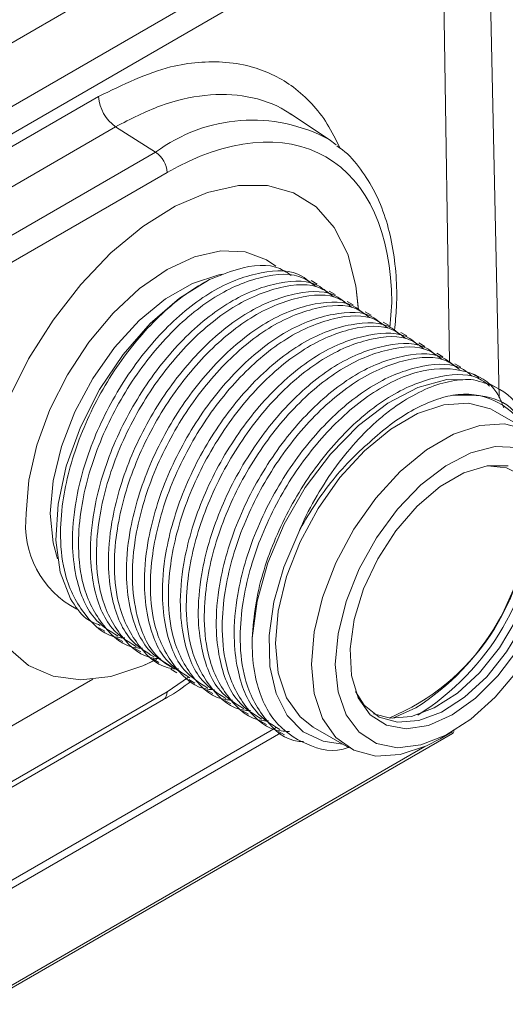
# Model space of a CAD drawing. Header units: millimetres. Extents: x 0 to 420, y 0 to 297.
# Tile 98 of 106: x 385 to 392, y 216 to 230. Entities that reach past the tile are written whole.
import ezdxf

# ---------------------------------------------------------------- set-up
doc = ezdxf.new("R2010")
doc.units = ezdxf.units.MM

msp = doc.modelspace()

# ---------------------------------------------------------------- linework, layer by layer
at = {"color": 7, "linetype": 'Continuous', "lineweight": 15}
for p, q in [((392.05420856, 224.51022134), (391.87258199, 233.00585441)), ((389.5167154, 232.43451027), (371.13193871, 221.8212046)), ((391.03664666, 232.3734824), (371.23765354, 220.94376696)), ((371.41440689, 220.64115581), (391.21340001, 232.07087125)), ((386.1427232, 228.95371132), (376.49071557, 223.38172592)), ((389.54365777, 228.32032794), (388.97372701, 228.70003319)), ((386.3939711, 228.50822532), (376.74196347, 222.93623992)), ((386.3939711, 228.50822532), (386.98450113, 228.13158392)), ((389.54365777, 228.32032794), (389.65050003, 228.24284804)), ((386.98450113, 228.13158392), (377.3324935, 222.55959851)), ((377.50001669, 222.25903671), (387.15202432, 227.83102212)), ((389.36782639, 226.18680041), (389.27941284, 226.23784046)), ((389.63298802, 226.03372586), (389.54457973, 226.08476287)), ((389.89815491, 225.88064827), (389.80974663, 225.93168528)), ((390.16332181, 225.72757067), (390.07490826, 225.77861073)), ((390.42848344, 225.57449612), (390.34007516, 225.62553314)), ((390.69365034, 225.42141853), (390.60524206, 225.47245555)), ((390.95881724, 225.26834094), (390.87040368, 225.319381)), ((391.22397886, 225.11526639), (391.13557058, 225.16630341)), ((391.48914576, 224.9621888), (391.40073748, 225.01322581)), ((391.75431266, 224.80911121), (391.66589911, 224.86015126)), ((392.01948483, 224.65603057), (391.93106601, 224.70707367)), ((392.52617424, 224.0026873), (391.99584571, 224.30883945)), ((386.14715915, 221.11803758), (386.23548841, 221.06704618)), ((386.41224176, 220.96500865), (386.50065531, 220.91396859)), ((386.67740866, 220.81193106), (386.76581694, 220.76089404)), ((386.94257555, 220.65885346), (387.03098384, 220.60781645)), ((387.20773718, 220.50577891), (387.29614546, 220.4547419)), ((382.81032994, 218.4845796), (386.05596391, 220.35824421)), ((387.47290408, 220.35270132), (387.56131236, 220.30166431)), ((387.73806571, 220.19962677), (387.82647926, 220.14858672)), ((383.31960611, 217.87589374), (387.10023638, 220.05840513)), ((388.00323261, 220.04654918), (388.09164089, 219.99551216)), ((388.2683995, 219.89347159), (388.35680779, 219.84243457)), ((388.53356113, 219.74039704), (388.62197468, 219.68935698)), ((383.39024423, 216.54305375), (388.76267667, 219.64449298)), ((389.30856265, 219.65382372), (389.83889118, 219.34767157)), ((371.56444967, 208.1286169), (391.36344279, 219.55833234)), ((388.79872803, 219.58731945), (388.88713631, 219.53628243)), ((391.18284354, 219.48090328), (391.35958635, 219.58297399))]:
    msp.add_line(p, q, dxfattribs=at)
at = {"color": 8, "linetype": 'Continuous', "lineweight": 15}
for p, q in [((391.21340001, 232.07087125), (391.31882508, 225.03550738)), ((390.46792235, 225.91617264), (390.43932572, 225.53974619)), ((387.46832061, 220.38897178), (387.15202432, 220.17286878)), ((383.29166275, 217.94432949), (387.15202432, 220.17286878)), ((390.48331122, 219.78197287), (390.82384195, 219.93704189)), ((383.36476119, 216.41202462), (388.83192394, 219.56815049)), ((390.95739478, 219.36621241), (381.92144237, 214.14986812))]:
    msp.add_line(p, q, dxfattribs=at)
at = {"color": 7, "linetype": 'Continuous', "lineweight": 15, "flags": 128}
for points in [[(384.808649, 224.47811168), (385.11002531, 225.08310464), (385.47014906, 225.65700132), (385.87865739, 226.18328848), (386.3237966, 226.64681576), (386.79276458, 227.03425498), (387.27206908, 227.33446509), (387.74791753, 227.53880244), (388.20662276, 227.64138539), (388.63499279, 227.63927673), (389.02069441, 227.53252326), (389.35264299, 227.32420437), (389.62128173, 227.02030732), (389.81888723, 226.62958119), (389.93976966, 226.16325705), (389.97454081, 225.84242362)], [(389.97630044, 225.80932811), (389.93976966, 226.16325705), (389.81888723, 226.62958119), (389.62128173, 227.02030732), (389.35264299, 227.32420437), (389.02069441, 227.53252326), (388.63499279, 227.63927673), (388.20662276, 227.64138539), (387.74791753, 227.53880244), (387.27206908, 227.33446509), (386.79276458, 227.03425498), (386.3237966, 226.64681576), (385.87865739, 226.18328848), (385.47014906, 225.65700132), (385.11002531, 225.08310464), (384.808649, 224.47811168)], [(385.72835646, 221.54641564), (385.57580594, 221.93949193), (385.51326528, 222.41064715), (385.54346877, 222.93927249), (385.66509404, 223.50223479), (385.87282532, 224.07491078), (386.15757469, 224.63224556), (386.50687724, 225.14984467), (386.90545998, 225.60508119), (387.33587414, 225.97802048), (387.77929586, 226.25235692)], [(388.41030794, 220.96376082), (388.48035074, 221.50840081), (388.63939187, 222.07669501), (388.88052979, 222.64395033), (389.19328048, 223.18551657), (389.56405158, 223.67785717), (389.97672718, 224.0995742), (390.41338433, 224.43235134), (390.85504643, 224.6617233), (391.2825103, 224.77771157), (391.677205, 224.77528364)], [(389.30856265, 219.65382372), (389.11479251, 219.80393902), (388.91614915, 220.08656696), (388.79338592, 220.45200828), (388.75185547, 220.88428666), (388.79338592, 221.364509), (388.91614915, 221.87169581), (389.11479251, 222.3836725), (389.38062323, 222.87806402), (389.70202982, 223.33326216), (390.06496687, 223.72937452), (390.45356608, 224.04909445), (390.85084755, 224.27844016), (391.23944676, 224.40738732), (391.60237854, 224.43031012), (391.92379041, 224.34620319), (391.99584571, 224.30883945)], [(391.18284354, 219.48090328), (390.98389461, 219.37807391), (390.5952954, 219.24912674), (390.23235835, 219.2262009), (389.91095175, 219.31031696), (389.64512104, 219.49778688), (389.44647768, 219.78041482), (389.32371444, 220.14585614), (389.28218399, 220.57813452), (389.32371444, 221.05835685), (389.44647768, 221.56554367), (389.64512104, 222.07752036), (389.91095175, 222.57191188), (390.23235835, 223.02711002), (390.5952954, 223.42322238), (390.98389461, 223.74294231), (391.38117607, 223.97228801), (391.76977528, 224.10123518), (392.13270707, 224.12415798), (392.45411893, 224.04005104)], [(389.6357381, 220.57813756), (389.67603049, 221.02925253), (389.79503738, 221.50581129), (389.98718486, 221.98551151), (390.24349039, 222.44592644), (390.55197371, 222.86553917), (390.8982048, 223.22471589), (391.265994, 223.50666407), (391.63815068, 223.69820496), (391.99726817, 223.79037891), (392.32655623, 223.77887719)], [(391.35930713, 219.83166668), (391.01152187, 219.67783637), (390.68248669, 219.62618315), (390.38994015, 219.67948863), (390.14965043, 219.83488287), (389.97457242, 220.08398436), (389.87414702, 220.41336547), (389.85379009, 220.80527345), (389.91459219, 221.23857037), (390.05328166, 221.68991034), (390.26237744, 222.13495315), (390.53061052, 222.54970877), (390.84351926, 222.91181184), (391.18423439, 223.20175349), (391.53438514, 223.40389122), (391.87510026, 223.50733087), (392.188009, 223.50650455)], [(392.75584822, 222.4609749), (392.71629867, 222.82888144), (392.59978371, 223.13128892), (392.41257794, 223.35189548), (392.16478082, 223.47880957), (391.88057935, 223.50599084)], [(389.09537862, 222.52794021), (388.87692624, 222.01402468), (388.72988642, 221.49879749), (388.660165, 221.00297615), (388.67057, 220.54651188), (388.76068523, 220.14775623), (388.92688079, 219.8227553), (389.16247114, 219.58458055), (389.45798903, 219.44280558), (389.74390799, 219.40250768)], [(390.19951015, 219.84986568), (390.44890886, 219.78434209), (390.76172277, 219.80910991), (391.09722222, 219.93447572), (391.43732094, 220.15368526), (391.7636798, 220.45491657), (392.058713, 220.82193391), (392.30651013, 221.23494847), (392.4937159, 221.6716982), (392.61023086, 222.10863708), (392.64978041, 222.52220655)], [(389.93479633, 220.17916652), (390.06273309, 219.97522271), (390.28171758, 219.80028352), (390.55497667, 219.72311044), (390.86779058, 219.74787827), (391.20329003, 219.87324407), (391.54338876, 220.09245361), (391.86974761, 220.39368493), (392.16478082, 220.76070226), (392.41257794, 221.17371683), (392.59978371, 221.61046656), (392.71629867, 222.04740544), (392.75584822, 222.4609749)], [(386.97512872, 220.64005599), (386.79276458, 220.55483738), (386.3237966, 220.40082377), (385.87865739, 220.35040426), (385.47014906, 220.40503166), (385.11002531, 220.56313831), (384.808649, 220.82016959)], [(384.808649, 220.82016959), (385.11002531, 220.56313831), (385.47014906, 220.40503166), (385.87865739, 220.35040426), (386.3237966, 220.40082377), (386.79276458, 220.55483738), (387.00297725, 220.65427707)], [(392.32867937, 220.79869896), (392.03612756, 220.40762339), (391.70709238, 220.07938069), (391.35930713, 219.83166668)], [(392.32655623, 220.48414433), (391.99726817, 220.0924608), (391.63815068, 219.77000652), (391.265994, 219.53186446), (390.8982048, 219.38917225), (390.55197371, 219.34859906), (390.24349039, 219.41203845), (389.98718486, 219.57652933), (389.79503738, 219.83438686), (389.67603049, 220.1735371), (389.6357381, 220.57813756)]]:
    msp.add_lwpolyline(points, dxfattribs=at)
at = {"color": 8, "linetype": 'Continuous', "lineweight": 15, "flags": 128}
for points in [[(385.07490118, 222.80284779), (385.11480898, 223.29382626), (385.23300982, 223.81201892), (385.4249571, 224.33751118), (385.68327513, 224.85011194), (385.99803834, 225.330117), (386.35714529, 225.75907867), (386.74679817, 226.12051446), (387.15202432, 226.40053058), (387.55725573, 226.58838164), (387.94690861, 226.6768295), (388.30601557, 226.66248389), (388.6207735, 226.54589365), (388.75784559, 226.45036056)], [(387.96511078, 226.33500856), (387.91604131, 226.32594845), (387.5274421, 226.19700128), (387.13016064, 225.96765558), (386.74156143, 225.64793564), (386.37862438, 225.25182329), (386.05721778, 224.79662515), (385.79138707, 224.30223362), (385.5927437, 223.79025693), (385.46998047, 223.28307012), (385.42845002, 222.80284779)], [(385.42845002, 222.80284779), (385.46998047, 222.37056941), (385.5378369, 222.13220963)]]:
    msp.add_lwpolyline(points, dxfattribs=at)
at = {"color": 7, "linetype": 'Continuous', "lineweight": 15}
for centre, radius, start, end in [((386.72386097, 228.98787177), 0.58214091, 183.364089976, 235.480695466), ((386.76550586, 227.81255637), 0.3869593, 2.735199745, 55.532493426), ((391.55023951, 223.54554725), 1.01891865, 30.163555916, 100.228158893), ((389.15211697, 222.87069724), 3.33871897, 292.505491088, 359.448578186), ((388.8878497, 223.0001997), 3.62367242, 302.293909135, 357.604956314), ((388.87963518, 223.00655987), 3.7381263, 301.840664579, 357.580760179), ((391.33338802, 219.60436879), 0.05497857, 303.138394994, 355.183487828)]:
    msp.add_arc(centre, radius, start, end, dxfattribs=at)
at = {"color": 8, "linetype": 'Continuous', "lineweight": 15}
for centre, radius, start, end in [((388.41213193, 226.2185308), 2.38702784, 61.703705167, 126.73242697), ((386.4616885, 222.63357651), 1.39707975, 173.040900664, 242.673388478), ((387.0288098, 220.15966867), 0.12391957, 305.197357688, 6.114840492)]:
    msp.add_arc(centre, radius, start, end, dxfattribs=at)
for points, knots in [([(389.70360506, 228.19490544), (389.64462018, 228.31616679), (389.52673789, 228.5585097), (389.29306998, 228.85540684), (389.03012817, 229.09356393), (388.74038792, 229.27115535), (388.40959092, 229.39997793), (388.03381481, 229.46967434), (387.62227816, 229.46642462), (387.0039577, 229.37212387), (386.5015704, 229.12804964), (386.1427232, 228.95371132)], [0, 0, 0, 0, 0.0954328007, 0.1907240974, 0.2860542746, 0.3738818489, 0.4617487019, 0.5677161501, 0.6681883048, 0.7629922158, 1, 1, 1, 1]), ([(388.9945897, 228.68242329), (388.9641219, 228.7031681), (388.768526, 228.83634471), (388.35339033, 228.97834611), (387.72520299, 228.99870765), (387.06364724, 228.85168303), (386.61509257, 228.62163219), (386.3939711, 228.50822532)], [0, 0, 0, 0, 0.0458186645, 0.2941446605, 0.5359553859, 0.7712425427, 1, 1, 1, 1])]:
    msp.add_open_spline(points, degree=3, knots=knots, dxfattribs=at)
at = {"color": 7, "linetype": 'Continuous', "lineweight": 15}
for points, knots in [([(387.15202587, 227.83102092), (388.03143182, 228.33869117), (388.87488594, 228.42216713), (390.11855376, 227.70397959), (390.4679239, 226.93167698), (390.4679239, 225.91617145)], [0, 0, 0, 0, 0.5, 0.5, 1, 1, 1, 1]), ([(390.51009554, 225.5050874), (390.52132518, 225.61986367), (390.54848737, 225.89748405), (390.53844908, 226.3163761), (390.48556896, 226.75928535), (390.38091361, 227.17280729), (390.22572054, 227.55350501), (390.01212934, 227.88851112), (389.82028481, 228.11771736), (389.6849658, 228.20885275), (389.6565323, 228.2280023)], [0, 0, 0, 0, 0.0978305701, 0.2366322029, 0.3771420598, 0.519224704, 0.6631192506, 0.8095459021, 0.9599814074, 1, 1, 1, 1]), ([(387.77929586, 226.25235692), (387.91688255, 226.30838675), (388.28436441, 226.45803747), (388.72010057, 226.49750797), (388.93001993, 226.35253756), (388.98289395, 226.31602274)], [0, 0, 0, 0, 0.3092649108, 0.8260191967, 1, 1, 1, 1]), ([(389.26156891, 226.20996357), (389.22345643, 226.24327763), (389.04103249, 226.40273406), (388.54754718, 226.3907858), (387.85975242, 226.1470376), (387.15252866, 225.59625399), (386.52596032, 224.82718962), (386.04507095, 223.91949663), (385.79621536, 223.06315675), (385.73950438, 222.38127497), (385.80768858, 221.77629544), (386.00805342, 221.25398271), (386.30443838, 221.0706193), (386.43008568, 220.99288554)], [0, 0, 0, 0, 0.0283555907, 0.1357229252, 0.2430930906, 0.3504608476, 0.4578278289, 0.565198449, 0.6725656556, 0.7497779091, 0.8136152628, 0.9209853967, 1, 1, 1, 1]), ([(386.7922114, 220.81638127), (386.76645883, 220.81691477), (386.52368656, 220.82194418), (386.19113234, 221.12487857), (385.90543055, 221.65503741), (385.82981227, 222.2630091), (385.87378391, 222.93491463), (386.08715282, 223.75081619), (386.54494733, 224.66840486), (387.15712166, 225.45999938), (387.85824994, 226.04188123), (388.55384245, 226.32646725), (389.07929366, 226.36081615), (389.28827813, 226.19782498), (389.34682672, 226.15216177)], [0, 0, 0, 0, 0.0120822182, 0.1139003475, 0.2157157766, 0.2889362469, 0.3494719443, 0.4512908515, 0.5531090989, 0.6549246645, 0.7567421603, 0.8585580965, 0.9603739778, 1, 1, 1, 1]), ([(386.5270445, 220.96945886), (386.50129191, 220.96999237), (386.25851956, 220.97502186), (385.92597187, 221.27795214), (385.64027205, 221.80811121), (385.56464214, 222.41608611), (385.60862483, 223.08799678), (385.82199907, 223.90382619), (386.27975255, 224.82171899), (386.89205281, 225.61219795), (387.42174574, 226.05520202), (387.71693427, 226.21797043), (387.77929586, 226.25235692)], [0, 0, 0, 0, 0.01541072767, 0.14527853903, 0.27514292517, 0.36853479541, 0.44574734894, 0.5756161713, 0.70548417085, 0.83534871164, 0.96521573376, 1, 1, 1, 1]), ([(389.52673581, 226.05688598), (389.48862129, 226.0902012), (389.30618753, 226.24966332), (388.81271823, 226.23770583), (388.12491996, 225.99395972), (387.41768907, 225.44318006), (386.7911207, 224.67411569), (386.31023859, 223.7664187), (386.06138563, 222.91007734), (386.00466241, 222.22820234), (386.07285938, 221.62321571), (386.27321949, 221.10090558), (386.56960503, 220.91754185), (386.69525258, 220.83980795)], [0, 0, 0, 0, 0.0283555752, 0.1357229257, 0.243093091, 0.3504608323, 0.4578278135, 0.5651984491, 0.6725656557, 0.7497778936, 0.8136152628, 0.9209853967, 1, 1, 1, 1]), ([(387.0573783, 220.66330367), (387.03162572, 220.66383718), (386.78885346, 220.66886659), (386.45629924, 220.97180098), (386.17059745, 221.50195982), (386.09497916, 222.10993151), (386.13895081, 222.78183703), (386.35231971, 223.5977386), (386.81011425, 224.51532726), (387.42228845, 225.30692185), (388.12341723, 225.88880341), (388.81900788, 226.1733905), (389.34446463, 226.20773621), (389.5534418, 226.04474926), (389.61198835, 225.99908722)], [0, 0, 0, 0, 0.012082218, 0.1139003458, 0.2157157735, 0.2889362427, 0.3494719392, 0.4512908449, 0.5531090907, 0.6549246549, 0.7567421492, 0.8585580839, 0.9603739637, 1, 1, 1, 1]), ([(389.79190271, 225.90380839), (389.75378819, 225.93712361), (389.57135443, 226.09658573), (389.07788509, 226.08462826), (388.39008698, 225.84088206), (387.6828555, 225.29010272), (387.05628937, 224.52103719), (386.57539903, 223.61334473), (386.32654497, 222.757004), (386.26983035, 222.07512422), (386.33802709, 221.47013768), (386.53837796, 220.94783281), (386.8347694, 220.7644657), (386.96041947, 220.68673036)], [0, 0, 0, 0, 0.0283555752, 0.1357229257, 0.2430930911, 0.3504608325, 0.4578278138, 0.5651984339, 0.6725656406, 0.7497778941, 0.8136152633, 0.9209853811, 1, 1, 1, 1]), ([(387.32253993, 220.51022912), (387.29678734, 220.51076264), (387.05401498, 220.51579212), (386.72146726, 220.81872273), (386.43576758, 221.34888046), (386.36013731, 221.95685881), (386.40412124, 222.62875753), (386.61748785, 223.44466039), (387.07527236, 224.36225451), (387.68745736, 225.15384322), (388.3885851, 225.73572532), (389.0841691, 226.02031613), (389.60962234, 226.05466392), (389.81860669, 225.89167282), (389.87715525, 225.84600963)], [0, 0, 0, 0, 0.0120822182, 0.1139003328, 0.215715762, 0.2889362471, 0.3494719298, 0.451290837, 0.5531090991, 0.6549246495, 0.7567421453, 0.8585580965, 0.9603739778, 1, 1, 1, 1]), ([(390.05706434, 225.75073384), (390.01895185, 225.78404789), (389.83652791, 225.94350433), (389.3430426, 225.93155607), (388.65524784, 225.68780787), (387.94802409, 225.13702426), (387.32145574, 224.36795989), (386.84056637, 223.4602669), (386.59171078, 222.60392702), (386.5349998, 221.92204524), (386.60318401, 221.3170657), (386.80354884, 220.79475298), (387.0999338, 220.61138957), (387.2255811, 220.53365581)], [0, 0, 0, 0, 0.0283555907, 0.1357229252, 0.2430930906, 0.3504608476, 0.4578278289, 0.565198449, 0.6725656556, 0.7497779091, 0.8136152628, 0.9209853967, 1, 1, 1, 1]), ([(387.31713986, 220.48937141), (387.2092352, 220.54741329), (386.92467862, 220.70047617), (386.7056649, 221.20504709), (386.62444473, 221.80209686), (386.66965915, 222.4764254), (386.88252543, 223.291347), (387.34047566, 224.20923929), (387.95260827, 225.00075245), (388.65374773, 225.58265612), (389.34933722, 225.86723624), (389.87478913, 225.90158652), (390.08377357, 225.73859527), (390.14232214, 225.69293204)], [0, 0, 0, 0, 0.0655833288, 0.172950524, 0.2501635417, 0.3140001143, 0.4213709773, 0.5287411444, 0.6361084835, 0.7434778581, 0.850845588, 0.95821326, 1, 1, 1, 1]), ([(390.32223124, 225.59765624), (390.28411672, 225.63097147), (390.10168296, 225.79043359), (389.60821365, 225.7784761), (388.92041538, 225.53472998), (388.21318449, 224.98395033), (387.58661613, 224.21488596), (387.10573401, 223.30718896), (386.85688106, 222.4508476), (386.80015784, 221.76897261), (386.86835481, 221.16398597), (387.06871491, 220.64167585), (387.36510045, 220.45831212), (387.490748, 220.38057822)], [0, 0, 0, 0, 0.0283555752, 0.1357229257, 0.243093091, 0.3504608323, 0.4578278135, 0.5651984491, 0.6725656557, 0.7497778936, 0.8136152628, 0.9209853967, 1, 1, 1, 1]), ([(387.85287372, 220.20407394), (387.82711927, 220.20460853), (387.58432965, 220.20964812), (387.25180177, 220.51256706), (386.96609503, 221.04272896), (386.89046594, 221.6507066), (386.93445006, 222.32260524), (387.14781385, 223.13850957), (387.60561019, 224.05609724), (388.2177831, 224.84769255), (388.91891527, 225.42957226), (389.61449378, 225.71416615), (390.13996087, 225.74850601), (390.34893739, 225.58551943), (390.40748377, 225.53985749)], [0, 0, 0, 0, 0.0120822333, 0.1139003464, 0.215715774, 0.288936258, 0.3494719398, 0.4512908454, 0.5531090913, 0.6549246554, 0.7567421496, 0.8585580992, 0.9603739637, 1, 1, 1, 1]), ([(390.58739813, 225.44457865), (390.54928361, 225.47789388), (390.36684986, 225.63735599), (389.87338052, 225.62539853), (389.1855824, 225.38165233), (388.47835095, 224.83087298), (387.85178471, 224.0618075), (387.37089478, 223.15411482), (387.12203933, 222.29777486), (387.06532832, 221.6158931), (387.13351254, 221.01091356), (387.33387737, 220.48860084), (387.63026233, 220.30523743), (387.75590963, 220.22750367)], [0, 0, 0, 0, 0.0283555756, 0.1357229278, 0.2430930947, 0.3504608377, 0.4578278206, 0.5651984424, 0.6725656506, 0.7497779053, 0.8136152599, 0.9209853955, 1, 1, 1, 1]), ([(388.11803535, 220.05099939), (388.09228276, 220.0515329), (387.84951041, 220.05656238), (387.51696268, 220.359493), (387.231263, 220.88965073), (387.15563273, 221.49762908), (387.19961667, 222.1695278), (387.41298328, 222.98543066), (387.87076778, 223.90302478), (388.48295278, 224.69461349), (389.18408053, 225.27649559), (389.87966452, 225.5610864), (390.40511776, 225.59543419), (390.61410212, 225.43244309), (390.67265067, 225.3867799)], [0, 0, 0, 0, 0.0120822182, 0.1139003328, 0.215715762, 0.2889362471, 0.3494719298, 0.451290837, 0.5531090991, 0.6549246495, 0.7567421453, 0.8585580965, 0.9603739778, 1, 1, 1, 1]), ([(390.85255976, 225.2915041), (390.81444727, 225.32481816), (390.63202333, 225.48427459), (390.13853803, 225.47232634), (389.45074326, 225.22857813), (388.74351951, 224.67779453), (388.11695117, 223.90873015), (387.63606179, 223.00103716), (387.3872062, 222.14469728), (387.33049522, 221.46281551), (387.39867943, 220.85783597), (387.59904427, 220.33552325), (387.89542922, 220.15215984), (388.02107653, 220.07442608)], [0, 0, 0, 0, 0.0283555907, 0.1357229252, 0.2430930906, 0.3504608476, 0.4578278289, 0.565198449, 0.6725656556, 0.7497779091, 0.8136152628, 0.9209853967, 1, 1, 1, 1]), ([(388.38320225, 219.8979218), (388.35744967, 219.8984553), (388.11467741, 219.90348471), (387.78212319, 220.2064191), (387.4964214, 220.73657794), (387.42080311, 221.34454964), (387.46477476, 222.01645516), (387.67814367, 222.83235672), (388.13593817, 223.7499454), (388.74811251, 224.54153991), (389.44924079, 225.12342177), (390.14483329, 225.40800778), (390.6702845, 225.44235668), (390.87926898, 225.27936552), (390.93781757, 225.23370231)], [0, 0, 0, 0, 0.0120822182, 0.1139003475, 0.2157157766, 0.2889362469, 0.3494719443, 0.4512908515, 0.5531090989, 0.6549246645, 0.7567421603, 0.8585580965, 0.9603739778, 1, 1, 1, 1]), ([(391.11772666, 225.13842651), (391.07961214, 225.17174174), (390.89717838, 225.33120385), (390.40370908, 225.31924637), (389.7159108, 225.07550025), (389.00867992, 224.52472059), (388.38211155, 223.75565623), (387.90122944, 222.84795923), (387.65237648, 221.99161787), (387.59565326, 221.30974287), (387.66385023, 220.70475624), (387.86421034, 220.18244611), (388.16059587, 219.99908238), (388.28624342, 219.92134848)], [0, 0, 0, 0, 0.0283555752, 0.1357229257, 0.243093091, 0.3504608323, 0.4578278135, 0.5651984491, 0.6725656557, 0.7497778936, 0.8136152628, 0.9209853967, 1, 1, 1, 1]), ([(388.64836915, 219.74484421), (388.6226147, 219.74537879), (388.37982507, 219.75041839), (388.0472972, 220.05333733), (387.76159045, 220.58349922), (387.68596137, 221.19147687), (387.72994548, 221.8633755), (387.94330928, 222.67927984), (388.40110561, 223.5968675), (389.01327853, 224.38846282), (389.71441069, 224.97034252), (390.40998921, 225.25493642), (390.9354563, 225.28927628), (391.14443282, 225.1262897), (391.2029792, 225.08062776)], [0, 0, 0, 0, 0.0120822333, 0.1139003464, 0.215715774, 0.288936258, 0.3494719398, 0.4512908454, 0.5531090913, 0.6549246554, 0.7567421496, 0.8585580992, 0.9603739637, 1, 1, 1, 1]), ([(391.38289356, 224.98534892), (391.3447791, 225.01866411), (391.16234568, 225.17812603), (390.66886894, 225.1661728), (389.98107115, 224.92242636), (389.27384821, 224.37164228), (388.64727965, 223.60257804), (388.16639033, 222.69488501), (387.91753473, 221.83854514), (387.86082375, 221.15666337), (387.92900796, 220.55168383), (388.12937279, 220.0293711), (388.42575775, 219.8460077), (388.55140505, 219.76827393)], [0, 0, 0, 0, 0.0283555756, 0.1357229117, 0.2430930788, 0.3504608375, 0.4578278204, 0.5651984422, 0.6725656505, 0.7497779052, 0.8136152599, 0.9209853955, 1, 1, 1, 1]), ([(388.9620418, 219.58964818), (388.91974577, 219.59002864), (388.65932759, 219.59237113), (388.3114252, 219.89787767), (388.02695043, 220.43086722), (387.95109548, 221.03831687), (387.9951179, 221.71033915), (388.20847685, 222.5261877), (388.66626371, 223.4437986), (389.27844807, 224.2353828), (389.97957599, 224.81726611), (390.67515994, 225.10185659), (391.20061318, 225.13620446), (391.40959754, 224.97321336), (391.4681461, 224.92755016)], [0, 0, 0, 0, 0.0195934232, 0.1206374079, 0.2216787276, 0.2943425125, 0.354417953, 0.4554627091, 0.5565068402, 0.6575482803, 0.7585916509, 0.8596334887, 0.9606752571, 1, 1, 1, 1]), ([(391.64805519, 224.83227437), (391.60994066, 224.8655896), (391.42750687, 225.02505173), (390.93403829, 225.01309385), (390.2462368, 224.76934947), (389.53901771, 224.21856332), (388.91243756, 223.44950541), (388.43155864, 222.54180672), (388.18270488, 221.6854658), (388.12598181, 221.00359072), (388.19417875, 220.3986041), (388.39453886, 219.87629397), (388.6909244, 219.69293024), (388.81657195, 219.61519634)], [0, 0, 0, 0, 0.0283555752, 0.1357229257, 0.2430930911, 0.3504608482, 0.4578278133, 0.565198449, 0.6725656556, 0.7497778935, 0.8136152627, 0.9209853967, 1, 1, 1, 1]), ([(389.16642767, 219.43922549), (389.14483593, 219.43974461), (388.9065272, 219.44547415), (388.57790709, 219.74784784), (388.2918622, 220.27722408), (388.21631019, 220.88534513), (388.26025867, 221.5572045), (388.47368887, 222.37320457), (388.93125558, 223.29044165), (389.54427023, 224.08332865), (390.242265, 224.66039211), (390.9495511, 224.96295902), (391.56570096, 224.93898415), (391.97934634, 224.72106402), (392.09151159, 224.44048575), (392.1220966, 224.36397819)], [0, 0, 0, 0, 0.0092352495, 0.1019297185, 0.1946217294, 0.261281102, 0.3163923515, 0.4090875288, 0.5017821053, 0.5944742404, 0.6871681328, 0.7798606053, 0.8725530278, 0.965247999, 1, 1, 1, 1]), ([(391.91322208, 224.67919678), (391.87510746, 224.71251194), (391.69267319, 224.87197375), (391.19921608, 224.8600236), (390.5113645, 224.61624541), (389.80433069, 224.06558431), (389.17702731, 223.29607781), (388.69888822, 222.3900308), (388.45611155, 221.57937913), (388.42238038, 221.12601908), (388.41030794, 220.96376082)], [0, 0, 0, 0, 0.0387153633, 0.1853096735, 0.331907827, 0.4785026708, 0.6250964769, 0.7716952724, 0.9182893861, 1, 1, 1, 1]), ([(389.09537558, 222.52793963), (389.1654239, 222.69238418), (389.24490314, 222.85227193), (389.42055662, 223.16401486), (389.51566004, 223.31349628), (389.71693051, 223.59545002), (389.8239022, 223.7291162), (390.04884943, 223.9785758), (390.16400852, 224.09134354), (390.34062368, 224.2432024), (390.40014567, 224.29092102), (390.52051484, 224.38043943), (390.58166409, 224.42233558), (390.76345493, 224.53719431), (390.88324423, 224.60007025), (391.1200718, 224.69889653), (391.23804768, 224.73491036), (391.46425708, 224.77702433), (391.57297164, 224.78356125), (391.67720526, 224.77528837)], [0, 0, 0, 0, 0.125, 0.125, 0.25, 0.25, 0.375, 0.375, 0.5, 0.5, 0.5625, 0.5625, 0.625, 0.625, 0.75, 0.75, 0.875, 0.875, 1, 1, 1, 1]), ([(391.677205, 224.77528364), (391.78757513, 224.74523202), (392.0835731, 224.66463759), (392.39079124, 224.39090796), (392.46898169, 224.05432687), (392.49362633, 223.94824076)], [0, 0, 0, 0, 0.2893559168, 0.7760139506, 1, 1, 1, 1]), ([(391.36931223, 224.54827695), (391.27019139, 224.52947862), (391.16929969, 224.50040793), (390.96402124, 224.42199276), (390.85950726, 224.37241203), (390.6528894, 224.25584958), (390.55003902, 224.18863514), (390.34530212, 224.03542867), (390.2429612, 223.94903732), (390.14330605, 223.85477956)], [0, 0, 0, 0, 0.25, 0.25, 0.5, 0.5, 0.75, 0.75, 1, 1, 1, 1]), ([(392.41207745, 224.06855109), (392.39462059, 224.11246789), (392.29937819, 224.3520723), (391.94127479, 224.55896156), (391.55565372, 224.55175574), (391.36931174, 224.5482737)], [0, 0, 0, 0, 0.1039234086, 0.5669928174, 1, 1, 1, 1]), ([(390.14330605, 223.85477956), (390.04174811, 223.76984752), (389.94287924, 223.67738369), (389.75044509, 223.47760127), (389.65681821, 223.3700098), (389.4802653, 223.14623204), (389.39660045, 223.02933307), (389.23853903, 222.785466), (389.16389618, 222.65793949), (389.09537558, 222.52793963)], [0, 0, 0, 0, 0.25, 0.25, 0.5, 0.5, 0.75, 0.75, 1, 1, 1, 1]), ([(385.72835646, 221.54641564), (385.79685088, 221.43569099), (385.90957439, 221.25346785), (386.09410947, 221.18158177), (386.16651509, 221.15337599)], [0, 0, 0, 0, 0.6076321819, 1, 1, 1, 1]), ([(388.41030794, 220.96376082), (388.40983844, 220.9183277), (388.40765212, 220.70676264), (388.46212959, 220.25262655), (388.70218141, 219.70298489), (389.19063573, 219.38029961), (389.60675335, 219.26247804), (389.83949001, 219.35549166), (389.83951284, 219.35550079)], [0, 0, 0, 0, 0.0435219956, 0.2026656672, 0.4686570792, 0.7346548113, 0.9999739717, 1, 1, 1, 1]), ([(387.10010467, 220.06206446), (387.11909731, 220.07176614), (387.2568683, 220.14214127), (387.39266457, 220.24198658), (387.50974042, 220.32806756)], [0, 0, 0, 0, 0.1378565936, 1, 1, 1, 1])]:
    msp.add_open_spline(points, degree=3, knots=knots, dxfattribs=at)

doc.saveas('drawing.dxf')
